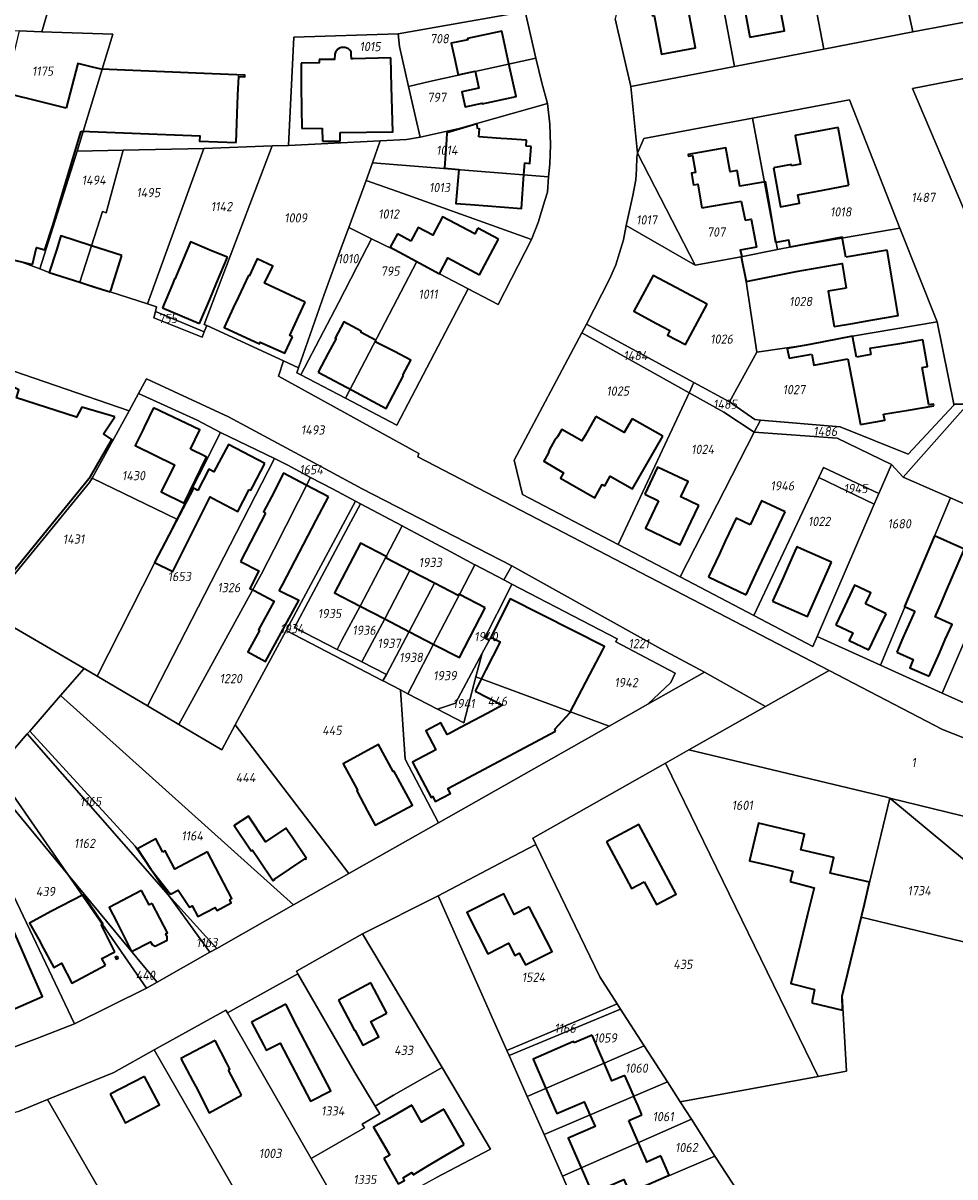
# Model space of a CAD drawing. Extents: x 177930 to 190767, y 381068 to 392034.
# Tile 52 of 256: x 179790 to 179972, y 390449 to 390674. Entities that reach past the tile are written whole.
import ezdxf
from ezdxf.enums import TextEntityAlignment as Align

# ---------------------------------------------------------------- set-up
doc = ezdxf.new("R2010")
doc.units = 0
for name, color, linetype, lineweight in [('B-XX-KG-GRENS_PERCEEL-GV', 150, 'Continuous', 25), ('B-XX-KG-GRENS_PERCEEL-S', 150, 'Continuous', 25), ('B-XX-OG-BEBOUWING-G', 7, 'Continuous', 35)]:
    doc.layers.add(name, color=color, linetype=linetype, lineweight=lineweight)
doc.styles.add('NLCS-ISO', font='NLCS-ISO.ttf', dxfattribs={"height": 1.8})

# ---------------------------------------------------------------- blocks, each defined once
blk = doc.blocks.new('SKG-PERCEELNUMMER-SO')
at = {"layer": 'DefPoints'}
blk.add_point((0, 0), dxfattribs=at)
at = {"style": 'NLCS-ISO', "oblique": 10, "flags": 1}
blk.add_attdef('GEMEENTECODE', text='', height=1.8, dxfattribs=at).set_placement((-0.5, 2.55), align=Align.MIDDLE_RIGHT)
blk.add_attdef('SECTIE', text='', height=1.8, dxfattribs=at).set_placement((0.5, 2.5), align=Align.MIDDLE_LEFT)
at = {"style": 'NLCS-ISO', "oblique": 10}
blk.add_attdef('PERCEELNUMMER', text='', height=1.8, dxfattribs=at).set_placement((0, 0), align=Align.MIDDLE_CENTER)

msp = doc.modelspace()

# ---------------------------------------------------------------- linework, layer by layer
at = {"layer": 'B-XX-KG-GRENS_PERCEEL-GV'}
for points in [[(179959.232, 390691.305), (179963.322, 390672.365), (179984.228, 390676.279), (179981.043, 390705.828), (179981.914, 390709.258), (179972.276, 390705.028), (179957.665, 390698.664)], [(179745.661, 390703.126), (179734.727, 390699.99), (179727.869, 390698.023), (179729.945, 390690.428), (179732.456, 390680.849), (179732.928, 390679.291), (179733.561, 390677.199), (179738.719, 390678.45), (179740.261, 390669.006), (179743.124, 390669.366), (179755.355, 390670.905), (179764.65, 390672.074), (179772.703, 390673.087), (179788.891, 390672.56), (179793.328, 390672.416), (179795.081, 390678.467), (179779.087, 390678.967), (179773.877, 390699.556), (179778.641, 390700.98), (179776.547, 390708.483), (179771.315, 390706.983), (179746.544, 390699.836)], [(179941.245, 390693.758), (179945.998, 390669.014), (179963.322, 390672.365), (179959.232, 390691.305), (179957.665, 390698.664), (179948.973, 390694.878)], [(179902.048, 390689.327), (179902.272, 390688.314), (179908.523, 390689.029), (179905.237, 390674.904), (179908.328, 390661.736), (179928.546, 390665.643), (179923.745, 390691.223), (179923.213, 390694.059)], [(179923.745, 390691.223), (179928.546, 390665.643), (179945.998, 390669.014), (179941.245, 390693.758)], [(179864.918, 390661.742), (179869.023, 390662.691), (179889.783, 390667.259), (179887.664, 390676.328), (179862.899, 390672.016), (179863.13, 390669.49)], [(179928.546, 390665.643), (179908.328, 390661.736), (179909.571, 390648.721), (179910.863, 390651.548), (179932.024, 390655.542), (179950.973, 390659.118), (179960.785, 390634.077), (179968.106, 390615.776), (179971.334, 390599.68), (179974.095, 390599.656), (179986.914, 390599.179), (179980.519, 390615.864), (179982.39, 390616.24), (179973.399, 390637.414), (179963.255, 390661.302), (179985.681, 390665.669), (179985.287, 390666.448), (179984.228, 390676.279), (179963.322, 390672.365), (179945.998, 390669.014)], [(179788.891, 390672.56), (179780.585, 390637.903), (179779.062, 390629.979), (179788.892, 390627.608), (179792.911, 390626.105), (179800.221, 390649.075), (179807.165, 390671.946), (179793.328, 390672.416)], [(179859.382, 390651.121), (179864.497, 390651.378), (179867.162, 390651.838), (179866.352, 390655.477), (179864.918, 390661.742), (179863.13, 390669.49), (179862.899, 390672.016), (179842.531, 390671.329), (179841.461, 390650.198)], [(179864.918, 390661.742), (179866.352, 390655.477), (179867.162, 390651.838), (179874.768, 390653.529), (179892.05, 390658.359), (179890.918, 390662.399), (179889.783, 390667.259), (179869.023, 390662.691)], [(179997.489, 390642.336), (179985.681, 390665.669), (179963.255, 390661.302), (179973.399, 390637.414)], [(179936.933, 390629.872), (179939.607, 390630.396), (179960.785, 390634.077), (179950.973, 390659.118), (179932.024, 390655.542), (179935.583, 390636.746)], [(179859.382, 390651.121), (179857.858, 390646.774), (179892.212, 390644.068), (179892.503, 390646.517), (179892.622, 390650.344), (179892.495, 390654.372), (179892.05, 390658.359), (179874.768, 390653.529), (179867.162, 390651.838), (179864.497, 390651.378)], [(179909.571, 390648.721), (179920.839, 390626.832), (179929.852, 390628.484), (179936.933, 390629.872), (179935.583, 390636.746), (179932.024, 390655.542), (179910.863, 390651.548)], [(179813.946, 390619.263), (179815.729, 390618.693), (179815.489, 390617.8), (179825.019, 390613.796), (179825.518, 390615.018), (179825.008, 390615.252), (179838.258, 390650.11), (179824.913, 390649.594)], [(179856.653, 390643.334), (179857.858, 390646.774), (179859.382, 390651.121), (179841.461, 390650.198), (179838.258, 390650.11), (179825.008, 390615.252), (179825.518, 390615.018), (179840.495, 390608.136), (179843.43, 390606.787), (179848.443, 390621.111), (179851.757, 390630.239), (179853.234, 390634.19)], [(179809.2, 390649.264), (179800.221, 390649.075), (179792.911, 390626.105), (179794.76, 390625.41), (179800.727, 390623.496), (179803.043, 390630.609), (179805.16, 390637.296), (179805.874, 390637.068)], [(179813.946, 390619.263), (179824.913, 390649.594), (179809.2, 390649.264), (179805.874, 390637.068), (179805.16, 390637.296), (179803.043, 390630.609), (179800.727, 390623.496), (179806.67, 390621.59)], [(179909.571, 390648.721), (179909.492, 390647.908), (179909.41, 390645.595), (179909.266, 390643.501), (179908.701, 390640.429), (179907.396, 390634.578), (179920.839, 390626.832)], [(179856.653, 390643.334), (179863.876, 390640.803), (179888.899, 390631.865), (179890.2, 390635.128), (179891.521, 390639.421), (179892.017, 390641.057), (179892.212, 390644.068), (179857.858, 390646.774)], [(179853.234, 390634.19), (179857.664, 390631.997), (179863.965, 390628.877), (179866.5, 390627.525), (179870.934, 390625.161), (179876.547, 390622.213), (179882.409, 390619.135), (179888.899, 390631.865), (179863.876, 390640.803), (179856.653, 390643.334)], [(179927.584, 390600.15), (179932.859, 390609.871), (179930.797, 390623.668), (179929.852, 390628.484), (179920.839, 390626.832), (179907.396, 390634.578), (179906.834, 390631.79), (179906.107, 390629.214), (179905.374, 390626.874), (179904.138, 390624.062), (179899.673, 390615.329), (179920.618, 390603.937)], [(179857.664, 390631.997), (179853.234, 390634.19), (179851.757, 390630.239), (179848.443, 390621.111), (179843.43, 390606.787), (179843.08, 390605.788), (179843.858, 390605.382), (179851.215, 390619.503), (179854.905, 390626.548)], [(179929.852, 390628.484), (179930.797, 390623.668), (179932.859, 390609.871), (179943.269, 390611.35), (179951.597, 390612.932), (179968.106, 390615.776), (179960.785, 390634.077), (179939.607, 390630.396), (179936.933, 390629.872)], [(179866.5, 390627.525), (179863.965, 390628.877), (179857.664, 390631.997), (179854.905, 390626.548), (179851.215, 390619.503), (179843.858, 390605.382), (179852.58, 390600.832)], [(179866.5, 390627.525), (179852.58, 390600.832), (179862.592, 390595.609), (179876.547, 390622.213), (179870.934, 390625.161)], [(179815.489, 390617.8), (179815.153, 390616.55), (179824.611, 390612.797), (179825.019, 390613.796)], [(179899.673, 390615.329), (179898.745, 390613.591), (179919.673, 390601.912), (179920.618, 390603.937)], [(179927.584, 390600.15), (179932.492, 390596.686), (179933.622, 390596.591), (179949.138, 390595.292), (179962.451, 390589.895), (179971.378, 390599.462), (179971.334, 390599.68), (179968.106, 390615.776), (179951.597, 390612.932), (179943.269, 390611.35), (179932.859, 390609.871)], [(179898.745, 390613.591), (179885.499, 390588.78), (179887.117, 390582.064), (179905.851, 390572.31), (179919.673, 390601.912)], [(179747.63, 390534.272), (179753.308, 390524.152), (179782.159, 390559.388), (179802.641, 390584.402), (179803.114, 390585.262), (179810.349, 390598.398), (179781.52, 390608.251), (179780.481, 390604.821), (179776.893, 390600.404), (179772.931, 390590.294), (179741.053, 390545.994)], [(179864.232, 390575.601), (179868.384, 390573.393), (179873.151, 390570.857), (179877.872, 390568.346), (179877.94, 390568.31), (179883.493, 390565.356), (179885.07, 390568.152), (179855.86, 390583.175), (179847.054, 390587.898), (179829.734, 390597.189), (179813.766, 390604.603), (179812.207, 390601.772), (179823.643, 390596.585), (179828.195, 390594.143), (179838.737, 390589.096), (179841.326, 390587.75), (179845.786, 390585.388), (179850.062, 390583.125), (179854.555, 390580.748), (179855.512, 390580.239), (179863.662, 390575.904)], [(179927.584, 390600.15), (179920.618, 390603.937), (179919.673, 390601.912), (179926.467, 390598.121), (179932.403, 390594.21), (179933.622, 390596.591), (179932.492, 390596.686)], [(179803.114, 390585.262), (179819.656, 390577.25), (179828.195, 390594.143), (179823.643, 390596.585), (179812.207, 390601.772), (179810.349, 390598.398)], [(179905.851, 390572.31), (179917.928, 390565.94), (179932.403, 390594.21), (179926.467, 390598.121), (179919.673, 390601.912)], [(179971.334, 390599.68), (179971.378, 390599.462), (179962.451, 390589.895), (179949.138, 390595.292), (179933.622, 390596.591), (179932.403, 390594.21), (179948.572, 390593.067), (179959.188, 390587.92), (179961.447, 390585.457), (179974.095, 390599.656)], [(179970.71, 390581.418), (179983.129, 390575.946), (179994.234, 390571.053), (179994.624, 390571.973), (180004.254, 390567.512), (180011.798, 390590.098), (180024.314, 390589.33), (180021.731, 390594.433), (180019.779, 390598.29), (179986.914, 390599.179), (179974.095, 390599.656), (179961.447, 390585.457)], [(179813.917, 390540.78), (179838.737, 390589.096), (179828.195, 390594.143), (179819.656, 390577.25), (179804.14, 390546.554)], [(179956.799, 390582.404), (179959.188, 390587.92), (179948.572, 390593.067), (179932.403, 390594.21), (179917.928, 390565.94), (179932.334, 390558.403), (179944.972, 390585.381), (179945.873, 390587.305), (179956.731, 390582.247)], [(179813.917, 390540.78), (179820.056, 390537.154), (179836.177, 390566.538), (179838.7, 390571.363), (179845.786, 390585.388), (179841.326, 390587.75), (179838.737, 390589.096)], [(179944.647, 390554.342), (179957.02, 390548.726), (179970.71, 390581.418), (179961.447, 390585.457), (179959.188, 390587.92), (179956.799, 390582.404), (179956.731, 390582.247), (179955.825, 390580.156)], [(179955.825, 390580.156), (179956.731, 390582.247), (179945.873, 390587.305), (179944.972, 390585.381)], [(179804.14, 390546.554), (179819.656, 390577.25), (179803.114, 390585.262), (179802.641, 390584.402), (179782.159, 390559.388), (179801.564, 390548.076)], [(179820.056, 390537.154), (179828.455, 390532.194), (179831.081, 390537.079), (179840.988, 390555.509), (179854.555, 390580.748), (179850.062, 390583.125), (179845.786, 390585.388), (179838.7, 390571.363), (179836.177, 390566.538)], [(179943.806, 390552.4), (179944.647, 390554.342), (179955.825, 390580.156), (179944.972, 390585.381), (179932.334, 390558.403)], [(179855.512, 390580.239), (179854.555, 390580.748), (179840.988, 390555.509), (179859.916, 390545.674), (179860.572, 390546.9), (179855.773, 390549.353), (179850.973, 390551.807), (179842.621, 390556.077), (179852.2, 390574.03)], [(179970.71, 390581.418), (179957.02, 390548.726), (179969.079, 390543.252), (179983.129, 390575.946)], [(179860.545, 390569.927), (179863.662, 390575.904), (179855.512, 390580.239), (179852.2, 390574.03), (179842.621, 390556.077), (179850.973, 390551.807), (179851.897, 390553.615), (179855.488, 390560.231)], [(179877.872, 390568.346), (179873.151, 390570.857), (179868.384, 390573.393), (179864.232, 390575.601), (179863.662, 390575.904), (179860.545, 390569.927), (179860.678, 390569.858), (179860.549, 390569.609), (179865.165, 390567.215), (179869.966, 390564.725), (179874.582, 390562.331), (179874.711, 390562.58), (179874.844, 390562.511)], [(179983.129, 390575.946), (179969.079, 390543.252), (179980.331, 390538.253), (179994.234, 390571.053)], [(179860.545, 390569.927), (179855.488, 390560.231), (179851.897, 390553.615), (179850.973, 390551.807), (179855.773, 390549.353), (179860.246, 390557.762), (179865.165, 390567.215), (179860.549, 390569.609), (179860.678, 390569.858)], [(179855.773, 390549.353), (179860.572, 390546.9), (179865.048, 390555.271), (179869.966, 390564.725), (179865.165, 390567.215), (179860.246, 390557.762)], [(179885.087, 390564.53), (179883.493, 390565.356), (179877.94, 390568.31), (179877.872, 390568.346), (179874.844, 390562.511), (179869.806, 390552.802), (179865.645, 390544.903), (179864.768, 390543.152), (179870.556, 390540.145), (179871.159, 390540.349), (179874.066, 390541.335), (179879.28, 390551.058), (179880.611, 390553.54), (179880.019, 390553.842), (179879.72, 390553.994), (179880.429, 390555.386), (179883.878, 390562.156)], [(179885.07, 390568.152), (179883.493, 390565.356), (179885.087, 390564.53), (179905.613, 390553.893), (179905.375, 390553.259), (179916.981, 390547.182), (179916.091, 390545.356), (179911.624, 390541.088), (179922.664, 390547.341), (179914.169, 390551.898)], [(179863.327, 390543.901), (179864.768, 390543.152), (179865.645, 390544.903), (179869.806, 390552.802), (179874.844, 390562.511), (179874.711, 390562.58), (179874.582, 390562.331), (179869.966, 390564.725), (179865.048, 390555.271), (179860.572, 390546.9), (179859.916, 390545.674), (179859.927, 390545.668)], [(179879.28, 390551.058), (179878.05, 390546.426), (179904.076, 390536.814), (179911.624, 390541.088), (179916.091, 390545.356), (179916.981, 390547.182), (179905.375, 390553.259), (179905.613, 390553.893), (179885.087, 390564.53), (179883.878, 390562.156), (179880.429, 390555.386), (179880.019, 390553.842), (179880.611, 390553.54)], [(179801.564, 390548.076), (179782.159, 390559.388), (179753.308, 390524.152), (179755.7, 390519.888), (179764.087, 390504.941), (179770.242, 390512.026), (179779.025, 390522.134), (179782.888, 390526.581), (179784.326, 390528.236), (179790.454, 390535.289), (179790.95, 390535.86), (179796.98, 390542.8)], [(179853.273, 390508.043), (179870.752, 390517.942), (179864.226, 390530.398), (179863.327, 390543.901), (179859.927, 390545.668), (179859.916, 390545.674), (179840.988, 390555.509), (179831.081, 390537.079)], [(179880.019, 390553.842), (179880.429, 390555.386), (179879.72, 390553.994)], [(179871.159, 390540.349), (179870.556, 390540.145), (179875.675, 390537.485), (179878.05, 390546.426), (179879.28, 390551.058), (179874.066, 390541.335)], [(179801.564, 390548.076), (179796.98, 390542.8), (179842.438, 390501.907), (179853.273, 390508.043), (179831.081, 390537.079), (179828.455, 390532.194), (179820.056, 390537.154), (179813.917, 390540.78), (179804.14, 390546.554)], [(179919.634, 390532.172), (179958.257, 390522.931), (179958.868, 390522.781), (179989.483, 390515.263), (180002.455, 390512.118), (180006.365, 390523.314), (179990.915, 390527.573), (179969.151, 390536.165), (179946.996, 390547.684), (179934.59, 390540.65)], [(179863.327, 390543.901), (179864.226, 390530.398), (179870.752, 390517.942), (179904.076, 390536.814), (179878.05, 390546.426), (179875.675, 390537.485), (179870.556, 390540.145), (179864.768, 390543.152)], [(179818.079, 390503.831), (179825.358, 390495.747), (179827.452, 390493.421), (179842.438, 390501.907), (179796.98, 390542.8), (179790.95, 390535.86), (179811.568, 390513.405)], [(179798.44, 390507.812), (179813.43, 390489.721), (179815.821, 390486.835), (179826.106, 390492.658), (179818.079, 390503.831), (179790.454, 390535.289), (179784.326, 390528.236), (179787.077, 390524.255)], [(179790.454, 390535.289), (179818.079, 390503.831), (179811.568, 390513.405), (179790.95, 390535.86)], [(179944.867, 390468.425), (179950.373, 390469.443), (179949.521, 390484.126), (179953.236, 390499.49), (179958.868, 390522.781), (179958.257, 390522.931), (179919.634, 390532.172), (179915.085, 390529.595)], [(179889.754, 390513.723), (179902.277, 390487.854), (179905.648, 390482.602), (179906.309, 390481.573), (179910.921, 390474.387), (179915.43, 390467.363), (179917.944, 390463.446), (179944.867, 390468.425), (179915.085, 390529.595), (179889.149, 390514.974)], [(179799.706, 390478.687), (179813.747, 390485.661), (179798.44, 390507.812), (179782.888, 390526.581), (179779.025, 390522.134)], [(179784.326, 390528.236), (179782.888, 390526.581), (179798.44, 390507.812), (179787.077, 390524.255)], [(179770.242, 390512.026), (179786.073, 390473.496), (179792.337, 390475.849), (179799.706, 390478.687), (179779.025, 390522.134)], [(179953.236, 390499.49), (179987.306, 390491.291), (179987.924, 390493.92), (179984.351, 390494.76), (179985.363, 390499.064), (179982.945, 390499.633), (179985.038, 390507.967), (179973.415, 390510.632), (179958.868, 390522.781)], [(179883.865, 390510.623), (179870.695, 390503.691), (179884.092, 390473.474), (179899.36, 390479.939), (179905.648, 390482.602), (179902.277, 390487.854), (179889.754, 390513.723)], [(179798.44, 390507.812), (179813.747, 390485.661), (179815.821, 390486.835), (179813.43, 390489.721)], [(179818.079, 390503.831), (179826.106, 390492.658), (179827.452, 390493.421), (179825.358, 390495.747)], [(179855.941, 390496.253), (179843.007, 390488.962), (179843.298, 390488.459), (179854.442, 390469.219), (179858.393, 390462.625), (179861.979, 390464.774), (179871.479, 390470.166)], [(179859.269, 390461.131), (179858.393, 390462.625), (179854.442, 390469.219), (179843.298, 390488.459), (179829.56, 390480.842), (179845.923, 390452.383), (179856.301, 390458.359), (179855.875, 390459.095)], [(179815.251, 390473.6), (179838.955, 390432.43), (179841.107, 390428.692), (179844.06, 390430.325), (179844.294, 390430.048), (179855.164, 390436.31), (179845.923, 390452.383), (179829.56, 390480.842), (179829.243, 390481.393)], [(179899.36, 390479.939), (179884.092, 390473.474), (179884.535, 390472.483), (179906.309, 390481.573), (179905.648, 390482.602)], [(179884.535, 390472.483), (179888.051, 390464.502), (179910.921, 390474.387), (179906.309, 390481.573)], [(179888.051, 390464.502), (179891.348, 390457.055), (179915.43, 390467.363), (179910.921, 390474.387)], [(179794.425, 390463.89), (179818.219, 390422.675), (179825.132, 390425.927), (179833.181, 390429.714), (179838.955, 390432.43), (179815.251, 390473.6), (179807.382, 390469.217)], [(179859.269, 390461.131), (179855.875, 390459.095), (179856.301, 390458.359), (179845.923, 390452.383), (179855.164, 390436.31), (179869.108, 390444.343), (179869.229, 390444.413), (179869.09, 390444.66), (179867.66, 390447.2), (179870.22, 390448.64), (179880.921, 390454.236), (179871.479, 390470.166), (179861.979, 390464.774), (179858.393, 390462.625)], [(179915.43, 390467.363), (179891.348, 390457.055), (179894.926, 390448.966), (179920.116, 390460.062), (179917.944, 390463.446)], [(179784.341, 390428.063), (179793.29, 390410.948), (179811.563, 390419.544), (179816.758, 390421.988), (179818.219, 390422.675), (179794.425, 390463.89), (179788.798, 390461.576), (179770.012, 390455.869)], [(179920.116, 390460.062), (179894.926, 390448.966), (179898.219, 390441.528), (179924.721, 390452.888)], [(179898.219, 390441.528), (179901.697, 390433.668), (179929.228, 390445.867), (179924.721, 390452.888)]]:
    msp.add_lwpolyline(points, close=True, dxfattribs=at)
for points in [[(179795.081, 390678.467), (179793.328, 390672.416), (179807.165, 390671.946), (179800.221, 390649.075), (179809.2, 390649.264), (179824.913, 390649.594), (179838.258, 390650.11), (179841.461, 390650.198), (179842.531, 390671.329), (179862.899, 390672.016), (179887.664, 390676.328), (179889.783, 390667.259), (179890.918, 390662.399), (179892.05, 390658.359), (179892.495, 390654.372), (179892.622, 390650.344), (179892.503, 390646.517), (179892.212, 390644.068), (179892.017, 390641.057), (179891.521, 390639.421), (179890.2, 390635.128), (179888.899, 390631.865), (179882.409, 390619.135), (179876.547, 390622.213), (179862.592, 390595.609), (179852.58, 390600.832), (179843.858, 390605.382), (179843.08, 390605.788), (179843.43, 390606.787), (179840.495, 390608.136), (179839.492, 390605.135), (179866.936, 390590.024), (179866.717, 390589.42), (179946.996, 390547.684), (179969.151, 390536.165), (179990.915, 390527.573)], [(179980.331, 390538.253), (179969.079, 390543.252), (179957.02, 390548.726), (179944.647, 390554.342), (179943.806, 390552.4), (179932.334, 390558.403), (179917.928, 390565.94), (179905.851, 390572.31), (179887.117, 390582.064), (179885.499, 390588.78), (179898.745, 390613.591), (179899.673, 390615.329), (179904.138, 390624.062), (179905.374, 390626.874), (179906.107, 390629.214), (179906.834, 390631.79), (179907.396, 390634.578), (179908.701, 390640.429), (179909.266, 390643.501), (179909.41, 390645.595), (179909.492, 390647.908), (179909.571, 390648.721), (179908.328, 390661.736), (179905.237, 390674.904)], [(179781.52, 390608.251), (179810.349, 390598.398), (179812.207, 390601.772), (179813.766, 390604.603), (179829.734, 390597.189), (179847.054, 390587.898), (179855.86, 390583.175), (179885.07, 390568.152), (179914.169, 390551.898), (179922.664, 390547.341), (179934.59, 390540.65), (179946.996, 390547.684), (179866.717, 390589.42), (179866.936, 390590.024), (179839.492, 390605.135), (179840.495, 390608.136), (179825.518, 390615.018), (179825.019, 390613.796), (179824.611, 390612.797), (179815.153, 390616.55), (179815.489, 390617.8), (179815.729, 390618.693), (179813.946, 390619.263), (179806.67, 390621.59), (179800.727, 390623.496), (179794.76, 390625.41), (179792.911, 390626.105), (179788.892, 390627.608)], [(179788.798, 390461.576), (179794.425, 390463.89), (179807.382, 390469.217), (179815.251, 390473.6), (179829.243, 390481.393), (179829.56, 390480.842), (179843.298, 390488.459), (179843.007, 390488.962), (179855.941, 390496.253), (179870.695, 390503.691), (179883.865, 390510.623), (179889.754, 390513.723), (179889.149, 390514.974), (179915.085, 390529.595), (179919.634, 390532.172), (179934.59, 390540.65), (179922.664, 390547.341), (179911.624, 390541.088), (179904.076, 390536.814), (179870.752, 390517.942), (179853.273, 390508.043), (179842.438, 390501.907), (179827.452, 390493.421), (179826.106, 390492.658), (179815.821, 390486.835), (179813.747, 390485.661), (179799.706, 390478.687), (179792.337, 390475.849), (179786.073, 390473.496)], [(180066.847, 390433.49), (180073.61, 390460.067), (180077.888, 390487.843), (180050.69, 390491.98), (180027.71, 390500.89), (179989.483, 390515.263), (179958.868, 390522.781), (179973.415, 390510.632), (179985.038, 390507.967), (179982.945, 390499.633), (179985.363, 390499.064), (179984.351, 390494.76), (179987.924, 390493.92), (179987.306, 390491.291), (179953.236, 390499.49), (179949.521, 390484.126), (179950.373, 390469.443), (179944.867, 390468.425), (179917.944, 390463.446), (179920.116, 390460.062), (179924.721, 390452.888), (179929.228, 390445.867)], [(179898.219, 390441.528), (179894.926, 390448.966), (179891.348, 390457.055), (179888.051, 390464.502), (179884.535, 390472.483), (179884.092, 390473.474), (179870.695, 390503.691), (179855.941, 390496.253), (179871.479, 390470.166), (179880.921, 390454.236), (179870.22, 390448.64)]]:
    msp.add_lwpolyline(points, dxfattribs=at)
at = {"layer": 'B-XX-OG-BEBOUWING-G'}
for points in [[(179931.555, 390671.322), (179938.288, 390672.571), (179936.948, 390679.737), (179939.711, 390680.25), (179938.781, 390685.167)], [(179916.168, 390682.982), (179911.252, 390682.039), (179912.509, 390675.487), (179912.844, 390675.551), (179914.29, 390668.017), (179920.917, 390669.288), (179919.541, 390676.457), (179922.291, 390676.985)], [(179930.695, 390675.961), (179931.555, 390671.322)], [(179883.09, 390672.546), (179876.399, 390671.071), (179876.448, 390670.852), (179873.25, 390670.147), (179873.876, 390667.307)], [(179884.497, 390666.162), (179883.09, 390672.546)], [(179854.037, 390667.129), (179853.739, 390667.122), (179853.719, 390667.971), (179853.708, 390668.448), (179853.68, 390668.498), (179853.46, 390668.796), (179853.181, 390669.04), (179852.857, 390669.219), (179852.502, 390669.325), (179852.132, 390669.352), (179851.765, 390669.299), (179851.418, 390669.169), (179851.107, 390668.968), (179850.846, 390668.705), (179850.647, 390668.392), (179850.52, 390668.044), (179850.483, 390666.997), (179847.458, 390666.951)], [(179804.892, 390665.07), (179803.235, 390665.491), (179800.322, 390666.231), (179798.092, 390657.454)], [(179847.458, 390666.951), (179847.463, 390666.326), (179843.919, 390666.295)], [(179843.919, 390666.295), (179843.96, 390661.555)], [(179861.43, 390667.305), (179854.037, 390667.129)], [(179861.579, 390661.667), (179861.43, 390667.305)], [(179873.876, 390667.307), (179874.619, 390663.976), (179877.89, 390664.706)], [(179881.127, 390658.726), (179885.904, 390659.779), (179884.497, 390666.162)], [(179825.026, 390664.255), (179804.892, 390665.07)], [(179831.609, 390660.094), (179831.753, 390663.662), (179832.952, 390663.613), (179832.965, 390663.933), (179825.026, 390664.255)], [(179877.89, 390664.706), (179878.625, 390661.411), (179875.311, 390660.672), (179875.965, 390657.739), (179879.273, 390658.477), (179879.306, 390658.329), (179881.127, 390658.726)], [(179843.96, 390661.555), (179844.051, 390653.499)], [(179851.584, 390652.712), (179861.819, 390652.829), (179861.579, 390661.667)], [(179793.669, 390658.557), (179786.01, 390660.466), (179782.362, 390645.301), (179782.142, 390645.354)], [(179831.231, 390650.772), (179831.609, 390660.094)], [(179798.092, 390657.454), (179793.669, 390658.557)], [(179795.477, 390634.596), (179801.026, 390652.997)], [(179801.026, 390652.997), (179824.157, 390652.06), (179824.117, 390651.061), (179831.231, 390650.772)], [(179844.051, 390653.499), (179848.059, 390653.545)], [(179848.059, 390653.545), (179848.109, 390651.019)], [(179851.585, 390651.065), (179851.584, 390652.712)], [(179878.41, 390653.366), (179878.244, 390654.396), (179872.365, 390652.656), (179872.329, 390651.387)], [(179878.613, 390651.913), (179878.733, 390653.471), (179878.41, 390653.366)], [(179948.749, 390653.723), (179940.344, 390652.163), (179941.408, 390646.532), (179939.687, 390646.213)], [(179950.846, 390642.425), (179948.749, 390653.723)], [(179848.109, 390651.019), (179851.585, 390651.065)], [(179872.329, 390651.387), (179871.893, 390645.749), (179874.706, 390645.533)], [(179882.948, 390651.583), (179878.613, 390651.913)], [(179887.946, 390651.2), (179884.112, 390651.494), (179882.948, 390651.583)], [(179887.86, 390650.083), (179887.946, 390651.2)], [(179887.607, 390646.783), (179888.604, 390646.706), (179888.857, 390650.007)], [(179888.857, 390650.007), (179887.86, 390650.083)], [(179929.034, 390645.29), (179927.674, 390645.055), (179926.867, 390649.715), (179919.478, 390648.436), (179919.533, 390648.121), (179920.341, 390648.261), (179920.919, 390644.92), (179920.111, 390644.78), (179920.509, 390642.484), (179921.356, 390642.631), (179922.159, 390638.01)], [(179887.436, 390644.557), (179887.607, 390646.783)], [(179939.637, 390646.482), (179936.122, 390645.834)], [(179936.122, 390645.834), (179937.538, 390638.222), (179941.225, 390638.908), (179940.914, 390640.581)], [(179939.687, 390646.213), (179939.637, 390646.482)], [(179874.706, 390645.533), (179874.135, 390638.895), (179877.03, 390638.673)], [(179877.03, 390638.673), (179886.926, 390637.913), (179887.436, 390644.557)], [(179935.408, 390638.194), (179934.555, 390643.12), (179929.56, 390642.255), (179929.034, 390645.29)], [(179940.914, 390640.581), (179945.797, 390641.488)], [(179945.797, 390641.488), (179950.846, 390642.425)], [(179922.159, 390638.01), (179927.085, 390638.867), (179929.844, 390639.346)], [(179929.844, 390639.346), (179930.583, 390635.586)], [(179936.609, 390631.254), (179935.408, 390638.194)], [(179791.468, 390626.988), (179792.252, 390630.245), (179793.934, 390629.84), (179795.477, 390634.596)], [(179878.409, 390634.047), (179877.824, 390632.95), (179871.553, 390636.295), (179869.636, 390632.701), (179866.808, 390634.209), (179865.377, 390631.525)], [(179930.583, 390635.586), (179931.76, 390635.817), (179932.83, 390630.362)], [(179803.043, 390630.609), (179797.039, 390632.53), (179796.153, 390629.765), (179794.758, 390625.41)], [(179862.722, 390632.957), (179861.286, 390630.365), (179863.965, 390628.877)], [(179865.377, 390631.525), (179862.722, 390632.957)], [(179882.44, 390631.901), (179878.409, 390634.047)], [(179950.24, 390628.355), (179949.569, 390632.278), (179939.377, 390630.353)], [(179808.953, 390628.718), (179803.043, 390630.609)], [(179826.433, 390629.643), (179822.353, 390631.352), (179819.31, 390624.09), (179819.21, 390624.132), (179818.821, 390623.138), (179816.847, 390618.493)], [(179878.743, 390624.958), (179882.44, 390631.901)], [(179932.83, 390630.362), (179929.669, 390629.731), (179929.949, 390628.503)], [(179939.377, 390630.353), (179939.134, 390631.713), (179936.609, 390631.254)], [(179786.347, 390628.221), (179791.468, 390626.988)], [(179806.834, 390622.105), (179808.953, 390628.718)], [(179829.555, 390628.401), (179826.433, 390629.643)], [(179827.426, 390623.342), (179829.555, 390628.401)], [(179844.722, 390619.614), (179836.806, 390623.331), (179838.407, 390626.638), (179835.338, 390628.048), (179833.814, 390624.706)], [(179863.965, 390628.877), (179870.934, 390625.161), (179872.579, 390628.246), (179874.389, 390627.276)], [(179929.949, 390628.503), (179929.852, 390628.484), (179930.797, 390623.668), (179940.552, 390625.58)], [(179958.313, 390629.735), (179950.24, 390628.355)], [(179951.544, 390615.46), (179955.521, 390616.143), (179960.492, 390616.993), (179958.313, 390629.735)], [(179794.758, 390625.41), (179800.728, 390623.498)], [(179874.389, 390627.276), (179878.743, 390624.958)], [(179940.552, 390625.58), (179949.547, 390627.12), (179950.362, 390622.359)], [(179800.728, 390623.498), (179803.478, 390622.617), (179806.67, 390621.595)], [(179824.103, 390615.41), (179826.1, 390620.112), (179827.426, 390623.342)], [(179833.814, 390624.706), (179833.632, 390624.789), (179831.68, 390620.657), (179830.682, 390618.479)], [(179917.096, 390622.44), (179912.647, 390624.834), (179908.872, 390617.817), (179913.313, 390615.428)], [(179806.67, 390621.595), (179806.834, 390622.105)], [(179923.167, 390619.225), (179917.096, 390622.44)], [(179950.362, 390622.359), (179946.799, 390621.769), (179948.016, 390614.861)], [(179843.437, 390616.805), (179844.722, 390619.614)], [(179913.313, 390615.428), (179915.903, 390614.068), (179915.433, 390613.187), (179918.949, 390611.313), (179923.167, 390619.225)], [(179816.847, 390618.493), (179824.103, 390615.41)], [(179830.682, 390618.479), (179828.916, 390614.627), (179835.8, 390611.469), (179835.96, 390611.818), (179840.77, 390609.612), (179842.246, 390612.83)], [(179842.246, 390612.83), (179841.723, 390613.072), (179843.437, 390616.805)], [(179855.534, 390613.733), (179855.65, 390613.95), (179852.264, 390615.758), (179850.58, 390612.592), (179850.753, 390612.5), (179849.208, 390609.611)], [(179948.016, 390614.861), (179951.544, 390615.46)], [(179858.552, 390612.143), (179855.534, 390613.733)], [(179858.768, 390611.666), (179858.387, 390611.854), (179858.552, 390612.143)], [(179952.367, 390608.879), (179951.597, 390612.932), (179943.269, 390611.35)], [(179965.311, 390612.235), (179960.318, 390611.377), (179954.932, 390610.522), (179955.117, 390609.401)], [(179965.185, 390606.872), (179966.202, 390607.047), (179965.311, 390612.235)], [(179849.208, 390609.611), (179847.252, 390605.947)], [(179862.192, 390609.974), (179858.768, 390611.666)], [(179863.944, 390605.297), (179863.789, 390605.38), (179865.343, 390608.292), (179862.192, 390609.974)], [(179943.269, 390611.35), (179938.845, 390610.572)], [(179938.845, 390610.572), (179939.174, 390608.672)], [(179939.174, 390608.672), (179943.628, 390609.462)], [(179943.628, 390609.462), (179944.04, 390607.296), (179950.676, 390608.557)], [(179950.676, 390608.557), (179953.123, 390595.685)], [(179955.117, 390609.401), (179952.367, 390608.879)], [(179807.601, 390597.237), (179801.151, 390599.116), (179800.069, 390597.139), (179788.344, 390600.935), (179788.83, 390602.484), (179782.197, 390605.648)], [(179847.252, 390605.947), (179853.882, 390602.408)], [(179853.882, 390602.408), (179860.512, 390598.869), (179863.944, 390605.297)], [(179967.465, 390599.37), (179967.409, 390599.695), (179966.447, 390599.53), (179965.185, 390606.872)], [(179815.141, 390598.998), (179813.304, 390595.185)], [(179822.323, 390590.873), (179824.147, 390594.659), (179815.141, 390598.998)], [(179957.645, 390597.746), (179962.474, 390598.513), (179967.465, 390599.37)], [(179805.377, 390593.9), (179807.601, 390597.237)], [(179901.487, 390597.293), (179899.369, 390593.579)], [(179908.526, 390596.841), (179906.994, 390594.154), (179901.487, 390597.293)], [(179914.521, 390593.423), (179908.526, 390596.841)], [(179953.123, 390595.685), (179957.866, 390596.587), (179957.645, 390597.746)], [(179802.796, 390585.575), (179807.001, 390592.794), (179805.377, 390593.9)], [(179812.958, 390594.466), (179811.516, 390591.646), (179819.246, 390587.837), (179816.641, 390582.549), (179821.088, 390580.358), (179825.496, 390589.305), (179825.125, 390589.523)], [(179813.304, 390595.185), (179812.958, 390594.466)], [(179899.369, 390593.579), (179898.755, 390592.502), (179894.828, 390594.741), (179894.001, 390593.29), (179893.422, 390592.619), (179892.397, 390590.82), (179892.148, 390590.041), (179891.285, 390588.527), (179895.181, 390586.306), (179894.556, 390585.205), (179901.241, 390581.409), (179902.717, 390584.009), (179903.196, 390583.737), (179904.277, 390585.642), (179908.643, 390583.145), (179914.521, 390593.423)], [(179836.857, 390588.109), (179829.728, 390591.832), (179826.927, 390586.47), (179825.935, 390586.988), (179823.769, 390582.842)], [(179825.125, 390589.523), (179822.323, 390590.873)], [(179834.501, 390583.598), (179836.857, 390588.109)], [(179921.583, 390579.911), (179918.054, 390581.581), (179919.467, 390584.567), (179913.496, 390587.392), (179911, 390582.117)], [(179745.492, 390541.035), (179753.668, 390525.384), (179802.796, 390585.575)], [(179844.891, 390583.901), (179840.515, 390586.189), (179838.125, 390581.619)], [(179823.769, 390582.842), (179822.92, 390583.314), (179815.326, 390568.771), (179818.87, 390566.989), (179826.209, 390581.564), (179826.645, 390581.336), (179831.59, 390578.701), (179833.78, 390583.041)], [(179833.78, 390583.041), (179834.115, 390582.865), (179834.501, 390583.598)], [(179849.267, 390581.613), (179844.891, 390583.901)], [(179838.125, 390581.619), (179836.572, 390578.66), (179837.008, 390578.432)], [(179840.271, 390564.398), (179846.867, 390577.023), (179849.267, 390581.613)], [(179911, 390582.117), (179913.723, 390580.826)], [(179913.723, 390580.826), (179913.008, 390579.318)], [(179938.432, 390578.661), (179933.815, 390580.841), (179931.583, 390576.115)], [(179837.008, 390578.432), (179832.119, 390568.975)], [(179913.008, 390579.318), (179912.947, 390579.189), (179911.17, 390575.442), (179917.948, 390572.23), (179920.095, 390576.761), (179921.583, 390579.911)], [(179932.709, 390566.541), (179938.432, 390578.661)], [(179931.583, 390576.115), (179928.853, 390577.404), (179926.735, 390572.917), (179925.577, 390570.473)], [(179967.583, 390573.959), (179961.708, 390560.16), (179963.716, 390559.294)], [(179973.083, 390571.52), (179967.583, 390573.959)], [(179860.536, 390569.932), (179855.531, 390572.545), (179850.464, 390562.838), (179855.475, 390560.238)], [(179941.576, 390571.432), (179940.683, 390571.841), (179940.285, 390570.984)], [(179944.771, 390570.033), (179941.576, 390571.432)], [(179968.776, 390560.518), (179969.942, 390563.289), (179973.443, 390571.412), (179973.083, 390571.52)], [(179865.165, 390567.216), (179860.548, 390569.61), (179860.678, 390569.858), (179860.536, 390569.932)], [(179925.577, 390570.473), (179923.439, 390565.953)], [(179940.285, 390570.984), (179939.064, 390568.188)], [(179947.485, 390568.824), (179944.771, 390570.033)], [(179832.119, 390568.975), (179835.707, 390567.153), (179833.935, 390563.721), (179834.645, 390563.35)], [(179869.966, 390564.725), (179865.165, 390567.216)], [(179939.064, 390568.188), (179938.004, 390565.802), (179935.97, 390561.244)], [(179944.778, 390562.752), (179947.485, 390568.824)], [(179874.853, 390562.507), (179874.711, 390562.58), (179874.583, 390562.331), (179869.966, 390564.725)], [(179923.439, 390565.953), (179930.787, 390562.477)], [(179930.787, 390562.477), (179932.709, 390566.541)], [(179834.645, 390563.35), (179838.661, 390561.25), (179835.596, 390555.616), (179835.79, 390555.475), (179833.563, 390551.313), (179837.008, 390549.443), (179843.488, 390561.367), (179839.651, 390563.219)], [(179839.651, 390563.219), (179840.271, 390564.398)], [(179879.854, 390559.924), (179874.853, 390562.507)], [(179935.97, 390561.244), (179942.754, 390558.217), (179944.778, 390562.752)], [(179954.871, 390562.322), (179955.125, 390562.859), (179951.977, 390564.352), (179949.593, 390559.322)], [(179954.086, 390560.668), (179954.871, 390562.322)], [(179855.475, 390560.238), (179860.258, 390557.756)], [(179884.509, 390561.191), (179882.506, 390557.247)], [(179902.813, 390551.711), (179903.143, 390552.341), (179884.769, 390561.702), (179884.509, 390561.191)], [(179957.647, 390558.979), (179954.086, 390560.668)], [(179969.679, 390553.745), (179971.016, 390556.666), (179967.707, 390558.138), (179968.776, 390560.518)], [(179860.258, 390557.756), (179865.06, 390555.264)], [(179869.834, 390552.787), (179874.83, 390550.195), (179879.854, 390559.924)], [(179949.593, 390559.322), (179948.314, 390556.632)], [(179956.863, 390556.081), (179958.133, 390558.749)], [(179958.133, 390558.749), (179957.647, 390558.979)], [(179963.716, 390559.294), (179961.417, 390554.035), (179960.193, 390551.231)], [(179882.506, 390557.247), (179880.955, 390554.188), (179882.777, 390553.263), (179880.018, 390547.828)], [(179948.314, 390556.632), (179951.617, 390555.061), (179950.897, 390553.546), (179954.779, 390551.7)], [(179954.779, 390551.7), (179956.863, 390556.081)], [(179865.06, 390555.264), (179869.834, 390552.787)], [(179966.554, 390546.57), (179968.524, 390551.087), (179969.679, 390553.745)], [(179893.438, 390536.225), (179896.359, 390539.403), (179900.282, 390546.885), (179902.813, 390551.711)], [(179960.193, 390551.231), (179963.44, 390549.815), (179962.748, 390548.23), (179966.554, 390546.57)], [(179880.018, 390547.828), (179877.885, 390543.626)], [(179877.885, 390543.626), (179883.238, 390540.912), (179880.229, 390539.311)], [(179880.229, 390539.311), (179875.044, 390536.552)], [(179872.761, 390535.337), (179872.433, 390535.162), (179871.221, 390537.439), (179868.294, 390535.881), (179870.253, 390532.196), (179865.7, 390529.775), (179867.004, 390527.33)], [(179867.004, 390527.33), (179869.35, 390522.915), (179869.615, 390523.056), (179870.122, 390522.102), (179873.062, 390523.665), (179872.555, 390524.619), (179893.615, 390535.811)], [(179875.044, 390536.552), (179872.761, 390535.337)], [(179893.615, 390535.811), (179893.438, 390536.225)], [(179842.17, 390515.144), (179840.977, 390516.918), (179837.005, 390514.253), (179833.637, 390519.273), (179830.877, 390517.422), (179834.182, 390512.475), (179834.42, 390512.634), (179835.67, 390510.774)], [(179912.227, 390513.242), (179909.888, 390517.631), (179903.544, 390514.25)], [(179954.887, 390506.332), (179947.218, 390508.138), (179947.929, 390511.157), (179941.477, 390512.677), (179942.199, 390515.741), (179933.187, 390517.864), (179931.46, 390510.533), (179936.041, 390509.454)], [(179844.96, 390510.995), (179842.17, 390515.144)], [(179816.918, 390512.189), (179815.567, 390514.813), (179812.001, 390512.842)], [(179812.001, 390512.842), (179814.576, 390508.901)], [(179903.544, 390514.25), (179905.889, 390509.85), (179906.327, 390509.029)], [(179910.927, 390506.421), (179913.282, 390501.995), (179917.127, 390504.041), (179912.227, 390513.242)], [(179814.576, 390508.901), (179818.438, 390504), (179819.932, 390504.767), (179822.153, 390501.482), (179822.643, 390501.739), (179823.746, 390499.65), (179827.181, 390501.435), (179827.519, 390500.837), (179830.294, 390502.295), (179829.998, 390502.931), (179830.416, 390503.161), (179825.654, 390512.251)], [(179825.654, 390512.251), (179819.276, 390508.909), (179817.42, 390512.452), (179816.918, 390512.189)], [(179835.67, 390510.774), (179838.46, 390506.625)], [(179838.46, 390506.625), (179838.726, 390506.804), (179838.664, 390506.895), (179844.633, 390510.908), (179844.694, 390510.816), (179844.96, 390510.995)], [(179906.327, 390509.029), (179908.458, 390505.087), (179910.927, 390506.421)], [(179936.041, 390509.454), (179939.907, 390508.492)], [(179939.907, 390508.492), (179939.414, 390506.504)], [(179939.414, 390506.504), (179944.098, 390505.226), (179942.788, 390500.028)], [(179953.882, 390502.062), (179954.887, 390506.332)], [(179801.364, 390503.87), (179795.075, 390500.646)], [(179804.931, 390498.075), (179805.21, 390498.22), (179801.364, 390503.87)], [(179812.805, 390504.74), (179806.438, 390501.44), (179807.948, 390498.528)], [(179814.873, 390502.208), (179814.278, 390501.9), (179812.805, 390504.74)], [(179807.948, 390498.528), (179810.795, 390492.795), (179814.542, 390494.737), (179814.844, 390494.184), (179815.454, 390493.827), (179817.797, 390495.004), (179817.775, 390495.707), (179817.497, 390496.269), (179817.855, 390496.455), (179814.873, 390502.208)], [(179949.521, 390484.126), (179953.882, 390502.062)], [(179791.373, 390488.724), (179786.162, 390500.685)], [(179795.075, 390500.646), (179790.914, 390498.356), (179792.966, 390494.695)], [(179942.788, 390500.028), (179939.527, 390486.542), (179944.178, 390485.418)], [(179807.574, 390492.77), (179804.931, 390498.075)], [(179792.966, 390494.695), (179793.286, 390494.124)], [(179793.286, 390494.124), (179795.633, 390489.708), (179797.135, 390490.507), (179799.175, 390486.665), (179805.738, 390490.152)], [(179805.738, 390490.152), (179805.057, 390491.432), (179807.574, 390492.77)], [(179779.634, 390488.81), (179781.631, 390484.226), (179784.519, 390485.484), (179786.484, 390480.974), (179793.431, 390484), (179791.373, 390488.724)], [(179857.57, 390486.682), (179851.231, 390483.33)], [(179860.692, 390480.777), (179857.57, 390486.682)], [(179944.178, 390485.418), (179943.599, 390482.77)], [(179943.599, 390482.77), (179949.614, 390481.345), (179949.521, 390484.126)], [(179840.94, 390482.51), (179834.26, 390479.03)], [(179843.25, 390478.075), (179840.94, 390482.51)], [(179851.231, 390483.33), (179853.568, 390478.91), (179854.355, 390477.424), (179854.443, 390477.472), (179856.007, 390474.509), (179859.128, 390476.158), (179857.562, 390479.122), (179860.692, 390480.777)], [(179834.26, 390479.03), (179836.57, 390474.596)], [(179836.57, 390474.596), (179837.126, 390473.532), (179839.839, 390474.944), (179845.762, 390463.565), (179849.734, 390465.634), (179843.25, 390478.075)], [(179827.125, 390475.42), (179820.48, 390471.935)], [(179829.447, 390470.992), (179827.125, 390475.42)], [(179897.235, 390474.966), (179897.115, 390475.242), (179889.202, 390471.783), (179891.631, 390466.228)], [(179900.745, 390476.484), (179897.235, 390474.966)], [(179903.002, 390471.199), (179900.745, 390476.484)], [(179820.48, 390471.935), (179822.802, 390467.507), (179823.357, 390466.449)], [(179829.734, 390469.679), (179830.051, 390469.845), (179829.447, 390470.992)], [(179907.106, 390468.627), (179904.604, 390467.533), (179903.002, 390471.199)], [(179813.355, 390468.44), (179806.68, 390464.93)], [(179815.682, 390464.014), (179813.355, 390468.44)], [(179831.569, 390466.175), (179829.734, 390469.679)], [(179908.797, 390464.754), (179907.106, 390468.627)], [(179823.357, 390466.449), (179825.982, 390461.333), (179832.303, 390464.774)], [(179832.303, 390464.774), (179831.569, 390466.175)], [(179891.631, 390466.228), (179893.847, 390461.16), (179899.183, 390463.492), (179900.369, 390460.779)], [(179806.68, 390464.93), (179809.007, 390460.504)], [(179809.007, 390460.504), (179809.596, 390459.387), (179816.266, 390462.896), (179815.682, 390464.014)], [(179908.904, 390464.51), (179908.797, 390464.754)], [(179910.469, 390460.929), (179909.71, 390462.665), (179908.904, 390464.51)], [(179865.537, 390462.804), (179861.208, 390460.303)], [(179871.764, 390462.023), (179867.435, 390459.521), (179865.537, 390462.804)], [(179875.763, 390455.102), (179871.764, 390462.023)], [(179907.903, 390459.807), (179910.469, 390460.929)], [(179861.208, 390460.303), (179858.087, 390458.502), (179861.246, 390453.038)], [(179900.369, 390460.779), (179901.307, 390458.634), (179896.058, 390456.34), (179898.583, 390450.565)], [(179909.798, 390455.469), (179907.903, 390459.807)], [(179871.434, 390452.6), (179875.763, 390455.102)], [(179911.293, 390452.058), (179909.798, 390455.469)], [(179861.246, 390453.038), (179860.065, 390452.375)], [(179860.065, 390452.375), (179862.884, 390447.458), (179864.106, 390448.089), (179863.826, 390448.634), (179865.561, 390449.676), (179865.807, 390449.224)], [(179865.807, 390449.224), (179868.321, 390450.8), (179871.434, 390452.6)], [(179914.137, 390452.894), (179911.444, 390451.714), (179911.293, 390452.058)], [(179915.766, 390449.176), (179914.137, 390452.894)], [(179898.583, 390450.565), (179900.747, 390445.614), (179906.924, 390448.314), (179908.033, 390445.777), (179912.626, 390447.784), (179915.766, 390449.176)]]:
    msp.add_lwpolyline(points, dxfattribs=at)
for points in [[(179862.054, 390528.079), (179861.896, 390527.993), (179859.053, 390533.231), (179852.132, 390529.475), (179854.865, 390524.424), (179854.963, 390524.243), (179854.804, 390524.157), (179856.923, 390520.241), (179858.421, 390517.473), (179865.679, 390521.4)], [(179888.477, 390501.565), (179885.534, 390500.072), (179883.507, 390504.068), (179876.287, 390500.407), (179880.369, 390492.382), (179884.428, 390494.462), (179885.668, 390492.054), (179886.5, 390492.509), (179887.748, 390490.207), (179892.908, 390492.835)], [(179808.023, 390491.864), (179807.65, 390491.679), (179807.839, 390491.298), (179808.205, 390491.497)]]:
    msp.add_lwpolyline(points, close=True, dxfattribs=at)

# ---------------------------------------------------------------- block references
at = {"layer": 'B-XX-KG-GRENS_PERCEEL-S'}
for p, values in [((179857.401, 390669.507), {'PERCEELNUMMER': '1015'}), ((179870.93, 390671.043), {'PERCEELNUMMER': '708'}), ((179793.472, 390664.708), {'PERCEELNUMMER': '1175'}), ((179870.4, 390659.597), {'PERCEELNUMMER': '797'}), ((179872.385, 390649.27), {'PERCEELNUMMER': '1014'}), ((179803.451, 390643.426), {'PERCEELNUMMER': '1494'}), ((179814.096, 390640.994), {'PERCEELNUMMER': '1495'}), ((179870.951, 390641.976), {'PERCEELNUMMER': '1013'}), ((179828.393, 390638.265), {'PERCEELNUMMER': '1142'}), ((179965.375, 390640.056), {'PERCEELNUMMER': '1487'}), ((179842.877, 390636.052), {'PERCEELNUMMER': '1009'}), ((179861.011, 390636.807), {'PERCEELNUMMER': '1012'}), ((179911.37, 390635.665), {'PERCEELNUMMER': '1017'}), ((179949.269, 390637.225), {'PERCEELNUMMER': '1018'}), ((179924.945, 390633.302), {'PERCEELNUMMER': '707'}), ((179853.1, 390628.095), {'PERCEELNUMMER': '1010'}), ((179861.314, 390625.666), {'PERCEELNUMMER': '795'}), ((179868.713, 390621.146), {'PERCEELNUMMER': '1011'}), ((179941.446, 390619.734), {'PERCEELNUMMER': '1028'}), ((179817.905, 390616.415), {'PERCEELNUMMER': '755'}), ((179926.007, 390612.396), {'PERCEELNUMMER': '1026'}), ((179909.215, 390609.175), {'PERCEELNUMMER': '1484'}), ((179905.741, 390602.244), {'PERCEELNUMMER': '1025'}), ((179940.126, 390602.527), {'PERCEELNUMMER': '1027'}), ((179926.695, 390599.675), {'PERCEELNUMMER': '1485'}), ((179846.2, 390594.655), {'PERCEELNUMMER': '1493'}), ((179946.244, 390594.371), {'PERCEELNUMMER': '1486'}), ((179922.309, 390590.865), {'PERCEELNUMMER': '1024'}), ((179845.883, 390586.889), {'PERCEELNUMMER': '1654'}), ((179811.22, 390585.729), {'PERCEELNUMMER': '1430'}), ((179937.872, 390583.741), {'PERCEELNUMMER': '1946'}), ((179952.173, 390583.213), {'PERCEELNUMMER': '1945'}), ((179945.06, 390576.803), {'PERCEELNUMMER': '1022'}), ((179960.689, 390576.335), {'PERCEELNUMMER': '1680'}), ((179799.518, 390573.346), {'PERCEELNUMMER': '1431'}), ((179869.149, 390568.786), {'PERCEELNUMMER': '1933'}), ((179820.164, 390566.031), {'PERCEELNUMMER': '1653'}), ((179829.816, 390563.865), {'PERCEELNUMMER': '1326'}), ((179849.486, 390558.802), {'PERCEELNUMMER': '1935'}), ((179842.151, 390555.847), {'PERCEELNUMMER': '1934'}), ((179856.21, 390555.542), {'PERCEELNUMMER': '1936'}), ((179861.1, 390552.995), {'PERCEELNUMMER': '1937'}), ((179880.012, 390554.299), {'PERCEELNUMMER': '1940'}), ((179909.845, 390552.925), {'PERCEELNUMMER': '1221'}), ((179865.379, 390550.244), {'PERCEELNUMMER': '1938'}), ((179830.202, 390546.098), {'PERCEELNUMMER': '1220'}), ((179872.001, 390546.678), {'PERCEELNUMMER': '1939'}), ((179907.367, 390545.323), {'PERCEELNUMMER': '1942'}), ((179875.675, 390541.226), {'PERCEELNUMMER': '1941'}), ((179882.25, 390541.687), {'PERCEELNUMMER': '446'}), ((179849.954, 390535.982), {'PERCEELNUMMER': '445'}), ((179963.501, 390529.711), {'PERCEELNUMMER': '1'}), ((179833.099, 390526.785), {'PERCEELNUMMER': '444'}), ((179802.835, 390522.115), {'PERCEELNUMMER': '1165'}), ((179930.041, 390521.361), {'PERCEELNUMMER': '1601'}), ((179822.67, 390515.391), {'PERCEELNUMMER': '1164'}), ((179801.646, 390513.926), {'PERCEELNUMMER': '1162'}), ((179794.034, 390504.524), {'PERCEELNUMMER': '439'}), ((179964.575, 390504.683), {'PERCEELNUMMER': '1734'}), ((179825.525, 390494.575), {'PERCEELNUMMER': '1163'}), ((179918.452, 390490.304), {'PERCEELNUMMER': '435'}), ((179813.525, 390488.175), {'PERCEELNUMMER': '440'}), ((179889.292, 390487.794), {'PERCEELNUMMER': '1524'}), ((179895.455, 390477.835), {'PERCEELNUMMER': '1166'}), ((179903.308, 390475.937), {'PERCEELNUMMER': '1059'}), ((179863.939, 390473.527), {'PERCEELNUMMER': '433'}), ((179909.393, 390470.041), {'PERCEELNUMMER': '1060'}), ((179850.113, 390461.691), {'PERCEELNUMMER': '1334'}), ((179914.602, 390460.573), {'PERCEELNUMMER': '1061'}), ((179837.889, 390453.402), {'PERCEELNUMMER': '1003'}), ((179919.141, 390454.539), {'PERCEELNUMMER': '1062'}), ((179856.374, 390448.3), {'PERCEELNUMMER': '1335'})]:
    msp.add_blockref('SKG-PERCEELNUMMER-SO', p, dxfattribs=at).add_auto_attribs(values)

doc.saveas('drawing.dxf')
